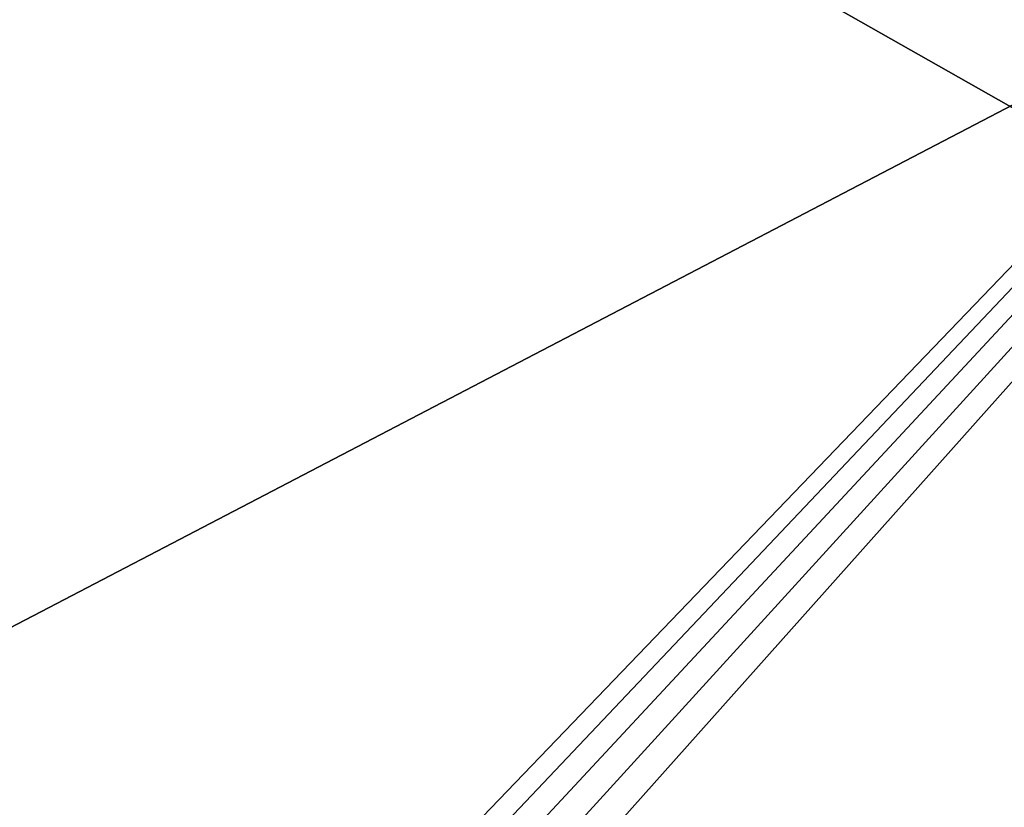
# Model space of a CAD drawing. Header units: metres. Extents: x -1204 to 0, y -809 to 0.
# Tile 88 of 118: x -399 to -241, y -336 to -210. Entities that reach past the tile are written whole.
import ezdxf

# ---------------------------------------------------------------- set-up
doc = ezdxf.new("R2010")
doc.units = ezdxf.units.M

msp = doc.modelspace()

# ---------------------------------------------------------------- linework, layer by layer
at = {"layer": 'Object 2'}
for points in [[(-10, -10, 90), (-602.021179, -625.846375, 90), (-1194.042358, -10, 90)], [(-594.006104, -626.560364, 90), (-602.021179, -625.846375, 90), (-10, -10, 90)], [(-585.781799, -628.854126, 90), (-594.006104, -626.560364, 90), (-10, -10, 90)], [(-577.802734, -632.855408, 90), (-585.781799, -628.854126, 90), (-10, -10, 90)], [(-10, -10, 90), (-570.615173, -638.481506, 90), (-577.802734, -632.855408, 90)], [(-317.021149, -753.244812, 90), (-570.615173, -638.481506, 90), (-10, -10, 90)], [(-10.00001, -794.032166, 90), (-317.021149, -753.244812, 90), (-10, -10, 90)], [(-360.52652, -81.898285, 118.593521), (-421.769043, -85.030029, 118.538857), (-67.645378, -246.592377, 115.718773)], [(-70.629105, -206.836044, 116.412727), (-360.52652, -81.898285, 118.593521), (-67.645378, -246.592377, 115.718773)], [(-67.645378, -246.592377, 115.718773), (-421.769043, -85.030029, 118.538857), (-482.169464, -87.233986, 118.500389)], [(-590.164673, -606.131226, 109.443001), (-64.054756, -324.029175, 114.367111), (-482.169464, -87.233986, 118.500389)], [(-64.054756, -324.029175, 114.367111), (-65.505524, -284.940216, 115.049408), (-482.169464, -87.233986, 118.500389)], [(-482.169464, -87.233986, 118.500389), (-65.505524, -284.940216, 115.049408), (-67.645378, -246.592377, 115.718773)], [(-1020.79425, -194.133835, 2170.673096), (-1020.79425, -630.900635, 2170.673096), (-183.248077, -194.133835, 2170.673096)], [(-1020.79425, -630.900635, 2170.673096), (-183.248077, -630.900635, 2170.673096), (-183.248077, -194.133835, 2170.673096)], [(-183.248077, -195.079742, 2167.817139), (-183.248077, -630.185547, 2167.817139), (-1020.79425, -195.079742, 2167.817139)], [(-183.248077, -630.185547, 2167.817139), (-1020.79425, -630.185547, 2167.817139), (-1020.79425, -195.079742, 2167.817139)], [(-63.314919, -401.999695, 113.006126), (-64.054756, -324.029175, 114.367111), (-590.164673, -606.131226, 109.443001)]]:
    msp.add_3dface(points, dxfattribs=at)

doc.saveas('drawing.dxf')
